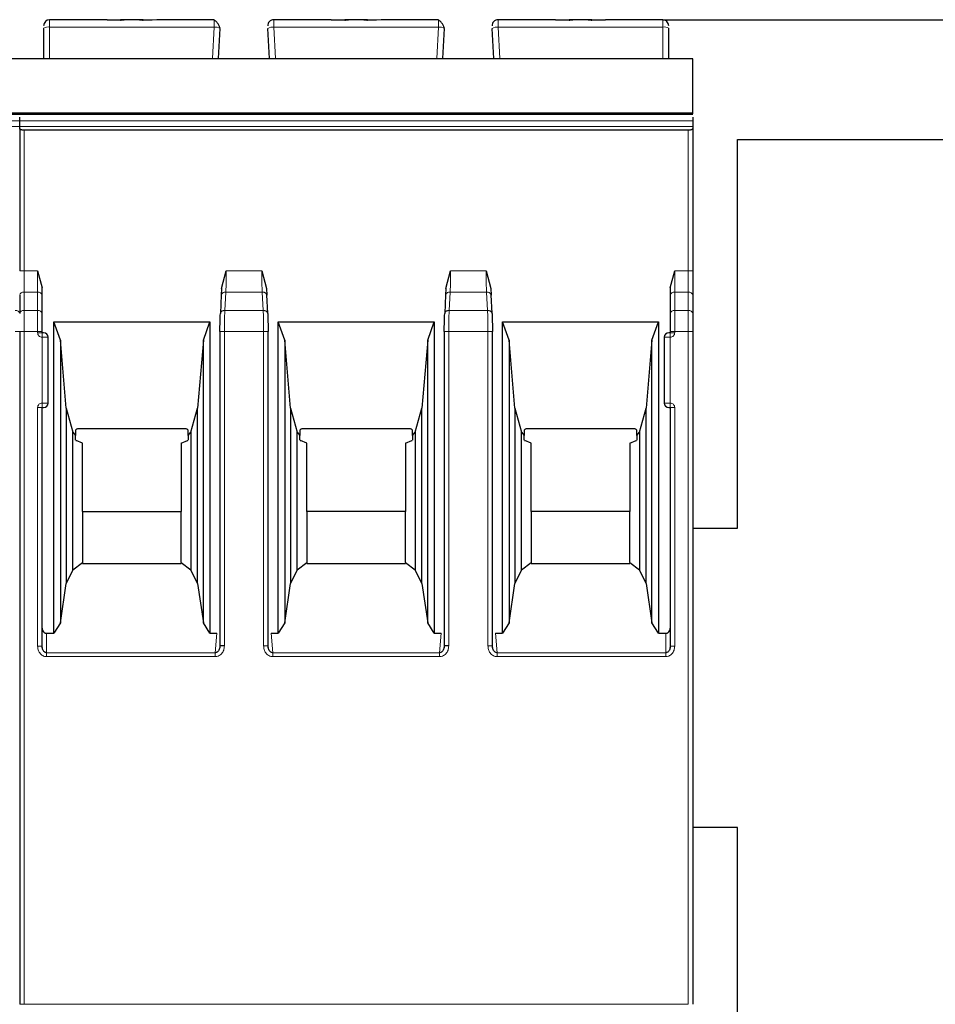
# Model space of a CAD drawing. Header units: millimetres. Extents: x 5 to 418, y 2 to 292.
# Tile 14 of 36: x 104 to 119, y 220 to 236. Entities that reach past the tile are written whole.
import ezdxf

# ---------------------------------------------------------------- set-up
doc = ezdxf.new("R2010")
doc.units = ezdxf.units.MM
doc.layers.add('SLD-0', color=7, linetype='Continuous')
doc.styles.add('SLDTEXTSTYLE0', font='TXT', dxfattribs={"width": 0.605})
doc.dimstyles.new('SLDDIMSTYLE0', dxfattribs={"dimtxt": 3.5, "dimasz": 3.302, "dimexe": 0, "dimexo": 0.0625, "dimgap": 0.875, "dimtad": 1, "dimlfac": 2, "dimrnd": 1e-09, "dimzin": 12, "dimdsep": 46, "dimtxsty": 'SLDTEXTSTYLE0', "dimsah": 1, "dimcen": 0.09, "dimadec": 0, "dimazin": 3, "dimtfac": 1, "dimtofl": 0, "dimtmove": 0, "dimatfit": 3, "dimfxl": 1, "dimfrac": 2, "dimtolj": 1, "dimtzin": 12, "dimarcsym": 0})

# ---------------------------------------------------------------- blocks, each defined once
blk = doc.blocks.new('_D_1')
at = {"layer": 'SLD-0'}
for p, q in [((114.369, 236.231), (154.866, 236.231)), ((153.866, 236.231), (153.866, 163.231)), ((140.619, 163.231), (154.866, 163.231))]:
    blk.add_line(p, q, dxfattribs=at)
for points in [[(153.866, 236.231), (153.358, 232.929), (154.374, 232.929)], [(153.866, 163.231), (154.374, 166.533), (153.358, 166.533)]]:
    blk.add_solid(points, dxfattribs=at)
at = {"layer": 'SLD-0', "insert": (149.354, 195.721), "char_height": 3.5, "attachment_point": 1, "rotation": 90, "style": 'SLDTEXTSTYLE0'}
blk.add_mtext('146', dxfattribs=at)

msp = doc.modelspace()

# ---------------------------------------------------------------- linework, layer by layer
at = {"color": 7, "linetype": 'Continuous', "lineweight": 25}
for p, q in [((105.0785, 236.231), (104.1189, 236.231)), ((105.3046, 236.2217), (105.0785, 236.231)), ((105.0785, 236.231), (105.3046, 236.231)), ((105.3671, 236.231), (105.3046, 236.231)), ((105.6206, 236.231), (105.3671, 236.231)), ((105.6831, 236.231), (105.6206, 236.231)), ((105.9092, 236.231), (105.6831, 236.2217)), ((105.6831, 236.231), (105.8336, 236.231)), ((106.8726, 236.231), (105.9092, 236.231)), ((108.8285, 236.231), (107.8652, 236.231)), ((109.0546, 236.2217), (108.8285, 236.231)), ((108.8285, 236.231), (109.0546, 236.231)), ((109.1145, 236.231), (109.0546, 236.231)), ((109.3706, 236.231), (109.1171, 236.231)), ((109.4331, 236.231), (109.3725, 236.231)), ((109.6592, 236.231), (109.4331, 236.2217)), ((109.4331, 236.231), (109.5836, 236.231)), ((110.6226, 236.231), (109.6592, 236.231)), ((112.5785, 236.231), (111.6152, 236.231)), ((112.8046, 236.2217), (112.5785, 236.231)), ((112.5785, 236.231), (112.8046, 236.231)), ((112.8671, 236.231), (112.8046, 236.231)), ((113.1206, 236.231), (112.8671, 236.231)), ((113.1831, 236.231), (113.1225, 236.231)), ((113.4092, 236.231), (113.1831, 236.2217)), ((113.1831, 236.231), (113.4092, 236.231)), ((114.3689, 236.231), (113.4092, 236.231)), ((104.0189, 236.0897), (104.0189, 235.581)), ((106.9439, 235.581), (106.9703, 236.0845)), ((107.7939, 235.581), (107.7675, 236.0845)), ((110.6939, 235.581), (110.7203, 236.0845)), ((111.5439, 235.581), (111.5175, 236.0845)), ((114.4689, 235.581), (114.4689, 236.0897)), ((92.3689, 235.581), (103.6189, 235.581)), ((103.6189, 235.581), (114.8689, 235.581)), ((92.3689, 234.6541), (103.6189, 234.6541)), ((103.6189, 234.6541), (114.8689, 234.6541)), ((103.6189, 234.6), (103.6189, 234.6021)), ((103.6189, 234.5402), (103.6189, 234.6)), ((103.6189, 234.4462), (103.6189, 234.5402)), ((114.8689, 234.6), (114.8689, 234.5402)), ((114.8689, 234.5402), (114.8689, 234.4462)), ((103.6189, 234.4101), (103.6189, 234.4462)), ((103.6189, 234.4101), (103.6189, 232.0313)), ((114.7939, 234.3828), (103.6939, 234.3828)), ((114.8689, 234.4462), (114.8689, 234.4101)), ((114.8689, 234.4101), (114.8689, 232.0313)), ((115.6189, 234.231), (124.6189, 234.231)), ((115.6189, 227.731), (115.6189, 234.231)), ((103.9189, 232.0313), (103.9939, 231.7473)), ((106.9939, 231.7405), (107.0729, 232.0311)), ((107.6649, 232.0312), (107.7439, 231.7405)), ((110.7439, 231.7405), (110.8229, 232.0311)), ((111.4149, 232.0312), (111.4939, 231.7405)), ((114.4939, 231.7473), (114.5689, 232.0313)), ((103.9939, 231.6247), (103.9939, 231.7473)), ((106.9939, 231.7405), (106.9892, 231.6247)), ((107.7439, 231.7405), (107.7486, 231.6247)), ((110.7439, 231.7405), (110.7392, 231.6247)), ((111.4939, 231.7405), (111.4986, 231.6247)), ((114.4939, 231.7473), (114.4939, 231.6247)), ((103.6189, 231.6247), (103.6189, 231.3176)), ((103.6189, 231.6247), (103.6189, 231.3176)), ((103.9939, 231.3176), (103.9939, 231.6247)), ((106.9894, 231.6331), (106.9731, 231.3215)), ((107.7647, 231.3215), (107.7483, 231.6332)), ((110.7394, 231.6331), (110.7231, 231.3215)), ((111.5147, 231.3215), (111.4983, 231.6332)), ((114.4939, 231.6247), (114.4939, 231.3176)), ((114.8689, 231.6247), (114.8689, 231.3176)), ((104.1879, 231.1791), (106.7999, 231.1791)), ((104.1879, 225.975), (104.1879, 231.1791)), ((104.2989, 230.8741), (104.1879, 231.1791)), ((106.6889, 230.8741), (106.7999, 231.1791)), ((106.7999, 231.1791), (106.7999, 225.975)), ((107.9379, 231.1791), (110.5499, 231.1791)), ((107.9379, 225.975), (107.9379, 231.1791)), ((108.0489, 230.8741), (107.9379, 231.1791)), ((110.4389, 230.8741), (110.5499, 231.1791)), ((110.5499, 231.1791), (110.5499, 225.975)), ((111.6879, 231.1791), (114.2999, 231.1791)), ((111.6879, 225.975), (111.6879, 231.1791)), ((111.7989, 230.8741), (111.6879, 231.1791)), ((114.1889, 230.8741), (114.2999, 231.1791)), ((114.2999, 231.1791), (114.2999, 225.975)), ((103.6189, 231.017), (103.6189, 219.7741)), ((103.9939, 230.9991), (103.9939, 231.017)), ((104.0939, 229.8241), (104.0939, 230.9241)), ((106.9666, 231.017), (106.9666, 225.763)), ((107.7713, 225.763), (107.7713, 231.017)), ((110.7166, 231.017), (110.7166, 225.763)), ((111.5213, 225.763), (111.5213, 231.017)), ((114.3939, 230.9241), (114.3939, 229.8241)), ((114.4939, 231.017), (114.4939, 230.9991)), ((114.8689, 231.017), (114.8689, 219.7741)), ((104.2989, 230.8741), (104.2989, 226.1511)), ((104.3982, 229.7391), (104.2989, 230.8741)), ((106.6889, 230.8741), (106.5896, 229.7391)), ((106.6889, 226.1511), (106.6889, 230.8741)), ((108.0489, 230.8741), (108.0489, 226.1511)), ((108.1482, 229.7391), (108.0489, 230.8741)), ((110.4389, 230.8741), (110.3396, 229.7391)), ((110.4389, 226.1511), (110.4389, 230.8741)), ((111.7989, 230.8741), (111.7989, 226.1511)), ((111.8982, 229.7391), (111.7989, 230.8741)), ((114.1889, 230.8741), (114.0896, 229.7391)), ((114.1889, 226.1511), (114.1889, 230.8741)), ((103.9939, 225.7585), (103.9939, 229.7491)), ((103.9939, 229.7491), (104.0189, 229.7491)), ((104.3982, 229.7391), (104.5054, 229.3391)), ((104.3982, 229.7391), (104.3982, 226.8064)), ((106.4824, 229.3391), (106.5896, 229.7391)), ((106.5896, 226.8064), (106.5896, 229.7391)), ((108.1482, 229.7391), (108.2554, 229.3391)), ((108.1482, 229.7391), (108.1482, 226.8064)), ((110.2324, 229.3391), (110.3396, 229.7391)), ((110.3396, 226.8064), (110.3396, 229.7391)), ((111.8982, 229.7391), (112.0054, 229.3391)), ((111.8982, 229.7391), (111.8982, 226.8064)), ((113.9824, 229.3391), (114.0896, 229.7391)), ((114.0896, 226.8064), (114.0896, 229.7391)), ((114.4689, 229.7491), (114.4939, 229.7491)), ((114.4939, 229.7491), (114.4939, 225.7585)), ((104.5054, 229.3391), (104.5514, 229.28)), ((104.5054, 227.0373), (104.5054, 229.3391)), ((104.5514, 229.3702), (104.5514, 229.28)), ((104.5514, 229.2052), (104.5514, 229.28)), ((106.3764, 229.3941), (104.6114, 229.3941)), ((106.4364, 229.28), (106.4364, 229.3702)), ((106.4364, 229.28), (106.4824, 229.3391)), ((106.4364, 229.28), (106.4364, 229.2052)), ((106.4824, 229.3391), (106.4824, 227.0373)), ((108.2554, 229.3391), (108.3014, 229.28)), ((108.2554, 227.0373), (108.2554, 229.3391)), ((108.3014, 229.3702), (108.3014, 229.28)), ((108.3014, 229.2052), (108.3014, 229.28)), ((110.1264, 229.3941), (108.3614, 229.3941)), ((110.1864, 229.28), (110.1864, 229.3702)), ((110.1864, 229.28), (110.2324, 229.3391)), ((110.1864, 229.28), (110.1864, 229.2052)), ((110.2324, 229.3391), (110.2324, 227.0373)), ((112.0054, 229.3391), (112.0514, 229.28)), ((112.0054, 227.0373), (112.0054, 229.3391)), ((112.0514, 229.3702), (112.0514, 229.28)), ((112.0514, 229.2052), (112.0514, 229.28)), ((113.8764, 229.3941), (112.1114, 229.3941)), ((113.9364, 229.28), (113.9364, 229.3702)), ((113.9364, 229.28), (113.9824, 229.3391)), ((113.9364, 229.28), (113.9364, 229.2052)), ((113.9824, 229.3391), (113.9824, 227.0373)), ((104.5567, 229.1991), (104.5654, 229.1991)), ((104.6689, 229.1541), (104.5654, 229.1991)), ((104.6689, 228.0134), (104.6689, 229.1541)), ((106.3189, 229.1541), (106.4224, 229.1991)), ((106.3189, 229.1541), (106.3189, 228.0134)), ((106.4224, 229.1991), (106.4311, 229.1991)), ((108.3067, 229.1991), (108.3154, 229.1991)), ((108.4189, 229.1541), (108.3154, 229.1991)), ((108.4189, 228.0134), (108.4189, 229.1541)), ((110.0689, 229.1541), (110.1724, 229.1991)), ((110.0689, 229.1541), (110.0689, 228.0134)), ((110.1724, 229.1991), (110.1811, 229.1991)), ((112.0567, 229.1991), (112.0654, 229.1991)), ((112.1689, 229.1541), (112.0654, 229.1991)), ((112.1689, 228.0134), (112.1689, 229.1541)), ((113.8189, 229.1541), (113.9224, 229.1991)), ((113.8189, 229.1541), (113.8189, 228.0134)), ((113.9224, 229.1991), (113.9311, 229.1991)), ((104.6689, 228.0134), (104.6689, 227.1586)), ((104.6689, 228.0134), (106.3189, 228.0134)), ((106.3189, 227.1586), (106.3189, 228.0134)), ((108.4189, 228.0134), (108.4189, 227.1586)), ((110.0689, 228.0134), (108.4189, 228.0134)), ((110.0689, 227.1586), (110.0689, 228.0134)), ((112.1689, 228.0134), (112.1689, 227.1586)), ((113.8189, 228.0134), (112.1689, 228.0134)), ((113.8189, 227.1586), (113.8189, 228.0134)), ((114.8689, 227.731), (115.6189, 227.731)), ((104.5054, 227.0373), (104.6689, 227.1586)), ((104.6689, 227.1586), (104.6689, 227.1441)), ((104.6689, 227.1441), (106.3189, 227.1441)), ((106.3189, 227.1586), (106.3189, 227.1441)), ((106.3189, 227.1586), (106.4824, 227.0373)), ((108.2554, 227.0373), (108.4189, 227.1586)), ((108.4189, 227.1586), (108.4189, 227.1441)), ((108.4189, 227.1441), (110.0689, 227.1441)), ((110.0689, 227.1586), (110.0689, 227.1441)), ((110.0689, 227.1586), (110.2324, 227.0373)), ((112.0054, 227.0373), (112.1689, 227.1586)), ((112.1689, 227.1586), (112.1689, 227.1441)), ((112.1689, 227.1441), (113.8189, 227.1441)), ((113.8189, 227.1586), (113.8189, 227.1441)), ((113.8189, 227.1586), (113.9824, 227.0373)), ((104.5054, 227.0373), (104.3982, 226.8064)), ((106.5896, 226.8064), (106.4824, 227.0373)), ((108.2554, 227.0373), (108.1482, 226.8064)), ((110.3396, 226.8064), (110.2324, 227.0373)), ((112.0054, 227.0373), (111.8982, 226.8064)), ((114.0896, 226.8064), (113.9824, 227.0373)), ((104.2989, 226.1511), (104.3982, 226.8064)), ((106.5896, 226.8064), (106.6889, 226.1511)), ((108.0489, 226.1511), (108.1482, 226.8064)), ((110.3396, 226.8064), (110.4389, 226.1511)), ((111.7989, 226.1511), (111.8982, 226.8064)), ((114.0896, 226.8064), (114.1889, 226.1511)), ((104.2989, 226.1511), (104.1879, 225.975)), ((106.7999, 225.975), (106.6889, 226.1511)), ((108.0489, 226.1511), (107.9379, 225.975)), ((110.5499, 225.975), (110.4389, 226.1511)), ((111.7989, 226.1511), (111.6879, 225.975)), ((114.2999, 225.975), (114.1889, 226.1511)), ((104.0689, 225.975), (104.1879, 225.975)), ((106.7999, 225.975), (106.9168, 225.975)), ((107.8209, 225.975), (107.9379, 225.975)), ((110.5499, 225.975), (110.6668, 225.975)), ((111.5709, 225.975), (111.6879, 225.975)), ((114.2999, 225.975), (114.4189, 225.975)), ((103.9988, 225.7201), (103.9926, 225.7585)), ((106.9674, 225.763), (106.9593, 225.7188)), ((107.7784, 225.7188), (107.7704, 225.763)), ((110.7174, 225.763), (110.7093, 225.7188)), ((111.5284, 225.7188), (111.5204, 225.763)), ((114.4951, 225.7585), (114.489, 225.7201)), ((115.6189, 222.731), (114.8689, 222.731)), ((115.6189, 218.731), (115.6189, 222.731))]:
    msp.add_line(p, q, dxfattribs=at)
at = {"color": 7, "linetype": 'Continuous', "lineweight": 18}
for p, q in [((104.1189, 236.1071), (104.1189, 236.231)), ((114.3689, 236.1071), (114.3689, 236.231)), ((104.1189, 235.581), (104.1189, 236.1071)), ((106.8704, 236.1071), (104.1189, 236.1071)), ((106.8428, 235.581), (106.8704, 236.1071)), ((107.8949, 235.581), (107.8674, 236.1071)), ((110.6204, 236.1071), (107.8674, 236.1071)), ((110.5928, 235.581), (110.6204, 236.1071)), ((111.6449, 235.581), (111.6174, 236.1071)), ((114.3689, 236.1071), (111.6174, 236.1071)), ((114.3689, 235.581), (114.3689, 236.1071)), ((103.6189, 235.5745), (92.3689, 235.5745)), ((114.8689, 235.5745), (103.6189, 235.5745)), ((92.3689, 234.5402), (103.6189, 234.5402)), ((103.6189, 234.5402), (114.8689, 234.5402)), ((92.3689, 234.4462), (103.6189, 234.4462)), ((103.6189, 234.4462), (114.8689, 234.4462)), ((103.6939, 232.0313), (103.6939, 234.3828)), ((114.7939, 232.0313), (114.7939, 234.3828)), ((103.6939, 232.0313), (103.6189, 232.0313)), ((103.6939, 231.6777), (103.6939, 232.0313)), ((103.6939, 232.0313), (103.9189, 232.0313)), ((103.9189, 232.0313), (103.9189, 231.6777)), ((107.0729, 232.0311), (107.6649, 232.0312)), ((110.8229, 232.0311), (111.4149, 232.0312)), ((114.5689, 231.6777), (114.5689, 232.0313)), ((114.5689, 232.0313), (114.7939, 232.0313)), ((114.7939, 232.0313), (114.7939, 231.6777)), ((114.8689, 232.0313), (114.7939, 232.0313)), ((103.6939, 231.3706), (103.6939, 231.6777)), ((103.9189, 231.6777), (103.6939, 231.6777)), ((103.9189, 231.3706), (103.9189, 231.6777)), ((107.048, 231.3706), (107.0641, 231.6777)), ((107.6737, 231.6777), (107.0641, 231.6777)), ((107.6737, 231.6777), (107.6898, 231.3706)), ((110.798, 231.3706), (110.8141, 231.6777)), ((111.4237, 231.6777), (110.8141, 231.6777)), ((111.4237, 231.6777), (111.4398, 231.3706)), ((114.5689, 231.6777), (114.5689, 231.3706)), ((114.7939, 231.6777), (114.5689, 231.6777)), ((114.7939, 231.6777), (114.7939, 231.3706)), ((103.6939, 231.017), (103.6939, 231.3706)), ((103.9189, 231.3706), (103.6939, 231.3706)), ((103.9189, 231.017), (103.9189, 231.3706)), ((107.6898, 231.3706), (107.048, 231.3706)), ((111.4398, 231.3706), (110.798, 231.3706)), ((114.5689, 231.3706), (114.5689, 231.017)), ((114.7939, 231.3706), (114.5689, 231.3706)), ((114.7939, 231.3706), (114.7939, 231.017)), ((103.6189, 231.017), (103.5439, 231.017)), ((103.6939, 231.017), (103.6189, 231.017)), ((103.6939, 219.7741), (103.6939, 231.017)), ((103.9189, 231.017), (103.6939, 231.017)), ((103.9189, 230.9991), (103.9189, 231.017)), ((103.9939, 231.017), (103.9189, 231.017)), ((103.9189, 230.9991), (103.9939, 230.9991)), ((103.9939, 230.9241), (103.9939, 230.9991)), ((103.9939, 229.8241), (103.9939, 230.9241)), ((104.0939, 230.9241), (103.9939, 230.9241)), ((107.0415, 231.017), (107.0415, 225.763)), ((107.6963, 231.017), (107.0415, 231.017)), ((107.6963, 225.763), (107.6963, 231.017)), ((110.7915, 231.017), (110.7915, 225.763)), ((111.4463, 231.017), (110.7915, 231.017)), ((111.4463, 225.763), (111.4463, 231.017)), ((114.4939, 230.9241), (114.3939, 230.9241)), ((114.5689, 231.017), (114.4939, 231.017)), ((114.4939, 230.9991), (114.5689, 230.9991)), ((114.4939, 230.9241), (114.4939, 229.8241)), ((114.5689, 231.017), (114.5689, 230.9991)), ((114.7939, 231.017), (114.5689, 231.017)), ((114.7939, 219.7741), (114.7939, 231.017)), ((114.8689, 231.017), (114.7939, 231.017)), ((103.9189, 225.7585), (103.9189, 229.7491)), ((103.9939, 229.8241), (104.0939, 229.8241)), ((114.3939, 229.8241), (114.4939, 229.8241)), ((114.4939, 229.8241), (114.4939, 229.7491)), ((114.5689, 229.7491), (114.4939, 229.7491)), ((114.5689, 229.7491), (114.5689, 225.7585)), ((104.0689, 225.975), (104.0689, 225.6503)), ((106.9168, 225.975), (106.8873, 225.6503)), ((107.8504, 225.6503), (107.8209, 225.975)), ((110.6668, 225.975), (110.6373, 225.6503)), ((111.6004, 225.6503), (111.5709, 225.975)), ((114.4189, 225.6503), (114.4189, 225.975)), ((103.9189, 225.7585), (103.9939, 225.7585)), ((106.8873, 225.6503), (104.0689, 225.6503)), ((106.8873, 225.5853), (106.8873, 225.6503)), ((107.6963, 225.763), (107.7713, 225.763)), ((110.6373, 225.6503), (107.8504, 225.6503)), ((110.6373, 225.5853), (110.6373, 225.6503)), ((111.4463, 225.763), (111.5213, 225.763)), ((114.4189, 225.6503), (111.6004, 225.6503)), ((114.4189, 225.5853), (114.4189, 225.6503)), ((114.5689, 225.7585), (114.4939, 225.7585)), ((106.8873, 225.5853), (104.0689, 225.5853)), ((110.6373, 225.5853), (107.8504, 225.5853)), ((114.4189, 225.5853), (111.6004, 225.5853)), ((103.6939, 219.7741), (103.6189, 219.7741)), ((103.6939, 219.7741), (114.7939, 219.7741))]:
    msp.add_line(p, q, dxfattribs=at)
at = {"color": 7, "linetype": 'Continuous', "lineweight": 25, "flags": 128}
for points in [[(92.3689, 234.6715), (97.4593, 234.6715), (103.6189, 234.6715)], [(103.6189, 234.6715), (108.7093, 234.6715), (114.8689, 234.6715)]]:
    msp.add_lwpolyline(points, dxfattribs=at)
at = {"color": 7, "linetype": 'Continuous', "lineweight": 18, "flags": 128}
msp.add_lwpolyline([(104.0689, 225.5853), (104.0689, 225.5951), (104.0689, 225.6047), (104.0689, 225.614), (104.0689, 225.6228), (104.0689, 225.631), (104.0689, 225.6383), (104.0689, 225.6448), (104.0689, 225.6503)], dxfattribs=at)
at = {"color": 7, "linetype": 'Continuous', "lineweight": 25}
for centre, radius, start, end in [((104.1189, 236.131), 0.1, 90, 180), ((107.8652, 236.131), 0.1, 90, 183), ((111.6152, 236.131), 0.1, 90, 183), ((114.3689, 236.131), 0.1, 0, 90), ((104.0189, 230.9241), 0.075, 0, 90), ((114.4689, 230.9241), 0.075, 90, 180), ((104.0189, 229.8241), 0.075, 270, 0), ((114.4689, 229.8241), 0.075, 180, 270)]:
    msp.add_arc(centre, radius, start, end, dxfattribs=at)
at = {"color": 7, "linetype": 'Continuous', "lineweight": 18}
for centre, radius, start, end in [((104.0946, 235.9501), 0.1589, 81.22052, 118.48164), ((106.8867, 235.9471), 0.1608, 58.68141, 95.8167), ((107.8511, 235.9471), 0.1608, 84.1833, 121.31859), ((110.6367, 235.9471), 0.1608, 58.68141, 95.8167), ((111.6011, 235.9471), 0.1608, 84.1833, 121.31859), ((114.3931, 235.9501), 0.1589, 61.51865, 98.77885), ((103.6845, 231.6114), 0.067, 81.95154, 168.57346), ((103.9283, 231.6114), 0.067, 11.42175, 98.04947), ((114.5595, 231.6114), 0.067, 81.95053, 168.57825), ((114.8033, 231.6114), 0.0669, 11.41848, 98.05015), ((103.5533, 231.3043), 0.067, 11.42175, 98.04947), ((103.6845, 231.3043), 0.067, 81.95053, 168.57825), ((103.9283, 231.3043), 0.067, 11.42029, 98.04978), ((114.5595, 231.3043), 0.067, 81.95053, 168.57825), ((114.8033, 231.3043), 0.067, 11.42175, 98.04947)]:
    msp.add_arc(centre, radius, start, end, dxfattribs=at)
at = {"color": 7, "linetype": 'Continuous', "lineweight": 25}
for points, knots in [([(105.3046, 236.2217), (105.313, 236.2244), (105.3314, 236.2304), (105.3546, 236.2308), (105.3671, 236.231)], [0, 0, 0, 0, 0.45792843, 1, 1, 1, 1]), ([(105.6206, 236.231), (105.6332, 236.2308), (105.6564, 236.2304), (105.6747, 236.2244), (105.6831, 236.2217)], [0, 0, 0, 0, 0.5420716, 1, 1, 1, 1]), ([(106.9687, 236.0878), (106.9675, 236.0923), (106.9651, 236.1017), (106.9578, 236.1198), (106.9477, 236.1402), (106.935, 236.1615), (106.9203, 236.1819), (106.9044, 236.1996), (106.888, 236.2137), (106.8774, 236.2192), (106.8721, 236.222)], [0, 0, 0, 0, 0.1041223, 0.2173661, 0.3387311, 0.466618, 0.5989558, 0.7334542, 0.8678188, 1, 1, 1, 1]), ([(109.0546, 236.2217), (109.063, 236.2244), (109.0814, 236.2304), (109.1046, 236.2308), (109.1171, 236.231)], [0, 0, 0, 0, 0.4579284, 1, 1, 1, 1]), ([(109.3706, 236.231), (109.3832, 236.2308), (109.4064, 236.2304), (109.4247, 236.2244), (109.4331, 236.2217)], [0, 0, 0, 0, 0.5420716, 1, 1, 1, 1]), ([(110.7187, 236.0878), (110.7175, 236.0923), (110.7151, 236.1017), (110.7078, 236.1198), (110.6977, 236.1402), (110.685, 236.1615), (110.6703, 236.1819), (110.6544, 236.1996), (110.638, 236.2137), (110.6274, 236.2192), (110.6221, 236.222)], [0, 0, 0, 0, 0.1041223, 0.2173661, 0.3387311, 0.466618, 0.5989558, 0.7334542, 0.8678188, 1, 1, 1, 1]), ([(112.8046, 236.2217), (112.813, 236.2244), (112.8314, 236.2304), (112.8546, 236.2308), (112.8671, 236.231)], [0, 0, 0, 0, 0.4579284, 1, 1, 1, 1]), ([(113.1206, 236.231), (113.1332, 236.2308), (113.1564, 236.2304), (113.1747, 236.2244), (113.1831, 236.2217)], [0, 0, 0, 0, 0.5420716, 1, 1, 1, 1]), ([(114.8689, 234.6582), (114.8689, 234.6572), (114.8689, 234.6553), (114.8689, 234.6848), (114.8689, 234.7425), (114.8689, 234.8242), (114.8689, 234.9171), (114.8689, 235.0263), (114.8689, 235.1581), (114.8689, 235.2994), (114.8689, 235.4073), (114.8689, 235.4775), (114.8689, 235.5281), (114.8689, 235.5623), (114.8689, 235.5712), (114.8689, 235.5745)], [0, 0, 0, 0, 0.0616495, 0.1232455, 0.1873293, 0.2771357, 0.3514122, 0.4275224, 0.551179, 0.678577, 0.7824508, 0.8342896, 0.8880149, 0.9591042, 1, 1, 1, 1]), ([(103.6939, 234.3828), (103.6891, 234.3829), (103.6794, 234.3832), (103.6652, 234.3848), (103.6518, 234.3873), (103.6375, 234.3916), (103.6268, 234.3974), (103.6201, 234.404), (103.6193, 234.408), (103.6189, 234.4101)], [0, 0, 0, 0, 0.118116, 0.2398408, 0.3657075, 0.496198, 0.7072125, 0.8434553, 1, 1, 1, 1]), ([(114.8689, 234.4101), (114.8685, 234.408), (114.8677, 234.404), (114.861, 234.3974), (114.8503, 234.3916), (114.836, 234.3873), (114.8226, 234.3848), (114.8084, 234.3832), (114.7987, 234.3829), (114.7939, 234.3828)], [0, 0, 0, 0, 0.1565292, 0.2927668, 0.5038018, 0.6342836, 0.7601474, 0.8818752, 1, 1, 1, 1]), ([(106.9666, 231.017), (106.9669, 231.0734), (106.9675, 231.1859), (106.9712, 231.2737), (106.9731, 231.3176)], [0, 0, 0, 0, 0.5004549, 1, 1, 1, 1]), ([(107.7647, 231.3176), (107.7665, 231.2736), (107.7703, 231.1858), (107.7709, 231.0733), (107.7712, 231.017)], [0, 0, 0, 0, 0.50021966, 1, 1, 1, 1]), ([(110.7166, 231.017), (110.7169, 231.0734), (110.7175, 231.1859), (110.7212, 231.2737), (110.7231, 231.3176)], [0, 0, 0, 0, 0.5004549, 1, 1, 1, 1]), ([(111.5147, 231.3176), (111.5165, 231.2736), (111.5203, 231.1858), (111.5209, 231.0733), (111.5212, 231.017)], [0, 0, 0, 0, 0.5002197, 1, 1, 1, 1]), ([(104.0189, 230.9991), (104.0185, 230.9991), (104.0178, 230.9991), (104.0129, 230.9991), (104.008, 230.9991), (104.0022, 230.9991), (103.9972, 230.9991), (103.9939, 230.9991)], [0, 0, 0, 0, 0.2491731, 0.4989908, 0.624116, 0.7460587, 1, 1, 1, 1]), ([(114.4939, 230.9991), (114.4906, 230.9991), (114.4841, 230.9991), (114.4772, 230.9991), (114.4729, 230.9991), (114.4697, 230.9991), (114.4692, 230.9991), (114.4689, 230.9991)], [0, 0, 0, 0, 0.2491731, 0.4989908, 0.624116, 0.7460587, 1, 1, 1, 1]), ([(104.6114, 229.3941), (104.6051, 229.3939), (104.5931, 229.3934), (104.5763, 229.3886), (104.5618, 229.3809), (104.5549, 229.3739), (104.5514, 229.3702)], [0, 0, 0, 0, 0.2585769, 0.4994275, 0.7405801, 1, 1, 1, 1]), ([(106.4364, 229.3702), (106.4328, 229.3739), (106.4259, 229.3809), (106.4115, 229.3886), (106.3947, 229.3934), (106.3826, 229.3939), (106.3764, 229.3941)], [0, 0, 0, 0, 0.2594199, 0.5005725, 0.7414231, 1, 1, 1, 1]), ([(108.3614, 229.3941), (108.3551, 229.3939), (108.3431, 229.3934), (108.3263, 229.3886), (108.3118, 229.3809), (108.3049, 229.3739), (108.3014, 229.3702)], [0, 0, 0, 0, 0.2585769, 0.4994275, 0.7405801, 1, 1, 1, 1]), ([(110.1864, 229.3702), (110.1828, 229.3739), (110.1759, 229.3809), (110.1615, 229.3886), (110.1447, 229.3934), (110.1326, 229.3939), (110.1264, 229.3941)], [0, 0, 0, 0, 0.2594199, 0.5005725, 0.7414231, 1, 1, 1, 1]), ([(112.1114, 229.3941), (112.1051, 229.3939), (112.0931, 229.3934), (112.0763, 229.3886), (112.0618, 229.3809), (112.0549, 229.3739), (112.0514, 229.3702)], [0, 0, 0, 0, 0.2585769, 0.4994275, 0.7405801, 1, 1, 1, 1]), ([(113.9364, 229.3702), (113.9328, 229.3739), (113.9259, 229.3809), (113.9115, 229.3886), (113.8947, 229.3934), (113.8826, 229.3939), (113.8764, 229.3941)], [0, 0, 0, 0, 0.2594199, 0.5005725, 0.7414231, 1, 1, 1, 1]), ([(103.9939, 226.0616), (103.9948, 226.0508), (103.9967, 226.0291), (104.0108, 226.0052), (104.0255, 225.9898), (104.0386, 225.9812), (104.0533, 225.9759), (104.0636, 225.9753), (104.0689, 225.975)], [0, 0, 0, 0, 0.2549728, 0.5077881, 0.6363019, 0.7568034, 0.8757908, 1, 1, 1, 1]), ([(114.4189, 225.975), (114.4241, 225.9753), (114.4344, 225.9759), (114.449, 225.9812), (114.4622, 225.9898), (114.4769, 226.0051), (114.4911, 226.0291), (114.4929, 226.0507), (114.4939, 226.0616)], [0, 0, 0, 0, 0.1235306, 0.2423113, 0.3630193, 0.4920327, 0.7438985, 1, 1, 1, 1]), ([(104.0689, 225.6503), (104.0637, 225.6507), (104.0529, 225.6517), (104.0374, 225.6594), (104.0231, 225.6716), (104.0095, 225.6904), (103.997, 225.7195), (103.995, 225.7439), (103.9939, 225.7585)], [0, 0, 0, 0, 0.1031143, 0.2156498, 0.3421468, 0.4858283, 0.6937694, 1, 1, 1, 1]), ([(106.9666, 225.763), (106.9644, 225.7449), (106.961, 225.7157), (106.9439, 225.6846), (106.9287, 225.6677), (106.9154, 225.6579), (106.9015, 225.6517), (106.8919, 225.6507), (106.8873, 225.6503)], [0, 0, 0, 0, 0.3663059, 0.5882697, 0.7084095, 0.8155914, 0.9118546, 1, 1, 1, 1]), ([(107.8504, 225.6503), (107.8452, 225.6509), (107.8341, 225.6521), (107.8183, 225.6603), (107.8033, 225.6731), (107.7893, 225.692), (107.7755, 225.7218), (107.7728, 225.7472), (107.7712, 225.763)], [0, 0, 0, 0, 0.1003675, 0.2126608, 0.3407508, 0.4872618, 0.6792886, 1, 1, 1, 1]), ([(110.7166, 225.763), (110.7144, 225.7449), (110.711, 225.7157), (110.6939, 225.6846), (110.6787, 225.6677), (110.6654, 225.6579), (110.6515, 225.6517), (110.6419, 225.6507), (110.6373, 225.6503)], [0, 0, 0, 0, 0.3663059, 0.58826968, 0.70840954, 0.81559137, 0.91185461, 1, 1, 1, 1]), ([(111.6004, 225.6503), (111.5952, 225.6509), (111.5841, 225.6521), (111.5683, 225.6603), (111.5533, 225.6731), (111.5393, 225.692), (111.5255, 225.7218), (111.5228, 225.7472), (111.5212, 225.763)], [0, 0, 0, 0, 0.1003675, 0.2126608, 0.3407508, 0.4872618, 0.6792886, 1, 1, 1, 1]), ([(114.4939, 225.7585), (114.4924, 225.7418), (114.4898, 225.7139), (114.4743, 225.6834), (114.4594, 225.6666), (114.4465, 225.6573), (114.4329, 225.6514), (114.4234, 225.6506), (114.4189, 225.6503)], [0, 0, 0, 0, 0.3513238, 0.5859742, 0.7049318, 0.8117962, 0.9090581, 1, 1, 1, 1])]:
    msp.add_open_spline(points, degree=3, knots=knots, dxfattribs=at)
at = {"color": 7, "linetype": 'Continuous', "lineweight": 18}
for points, knots in [([(106.8704, 236.1071), (106.8706, 236.1171), (106.8709, 236.1366), (106.8715, 236.1708), (106.872, 236.2037), (106.8725, 236.227), (106.8725, 236.2298), (106.8726, 236.231)], [0, 0, 0, 0, 0.1472058, 0.2881607, 0.5502057, 0.7875079, 1, 1, 1, 1]), ([(107.8674, 236.1071), (107.8672, 236.1171), (107.8668, 236.1368), (107.8663, 236.171), (107.8657, 236.2039), (107.8653, 236.2271), (107.8652, 236.2298), (107.8652, 236.231)], [0, 0, 0, 0, 0.147993, 0.2895103, 0.5519987, 0.7888528, 1, 1, 1, 1]), ([(110.6204, 236.1071), (110.6206, 236.1171), (110.6209, 236.1366), (110.6215, 236.1708), (110.622, 236.2037), (110.6225, 236.227), (110.6225, 236.2298), (110.6226, 236.231)], [0, 0, 0, 0, 0.1472058, 0.2881607, 0.5502057, 0.7875079, 1, 1, 1, 1]), ([(111.6174, 236.1071), (111.6172, 236.1171), (111.6168, 236.1368), (111.6163, 236.171), (111.6157, 236.2039), (111.6153, 236.2271), (111.6152, 236.2298), (111.6152, 236.231)], [0, 0, 0, 0, 0.147993, 0.28951027, 0.55199873, 0.78885281, 1, 1, 1, 1]), ([(107.0641, 231.6777), (107.0654, 231.7032), (107.0681, 231.7535), (107.0718, 231.8705), (107.0725, 231.9675), (107.0729, 232.0311)], [0, 0, 0, 0, 0.2604761, 0.5143228, 1, 1, 1, 1]), ([(107.6649, 232.0312), (107.6653, 231.9676), (107.666, 231.8707), (107.6697, 231.7536), (107.6723, 231.7032), (107.6737, 231.6777)], [0, 0, 0, 0, 0.48523834, 0.73919428, 1, 1, 1, 1]), ([(110.8141, 231.6777), (110.8154, 231.7032), (110.8181, 231.7535), (110.8218, 231.8705), (110.8225, 231.9675), (110.8229, 232.0311)], [0, 0, 0, 0, 0.2604761, 0.5143228, 1, 1, 1, 1]), ([(111.4149, 232.0312), (111.4153, 231.9676), (111.416, 231.8707), (111.4197, 231.7536), (111.4223, 231.7032), (111.4237, 231.6777)], [0, 0, 0, 0, 0.4852402, 0.7391957, 1, 1, 1, 1]), ([(107.048, 231.3706), (107.047, 231.3451), (107.045, 231.2947), (107.0423, 231.1775), (107.0418, 231.0806), (107.0415, 231.017)], [0, 0, 0, 0, 0.26094732, 0.5149579, 1, 1, 1, 1]), ([(107.6963, 231.017), (107.696, 231.0806), (107.6955, 231.1776), (107.6927, 231.2947), (107.6908, 231.3451), (107.6898, 231.3706)], [0, 0, 0, 0, 0.4851976, 0.7391696, 1, 1, 1, 1]), ([(110.798, 231.3706), (110.797, 231.3451), (110.795, 231.2947), (110.7923, 231.1775), (110.7918, 231.0806), (110.7915, 231.017)], [0, 0, 0, 0, 0.2609473, 0.5149579, 1, 1, 1, 1]), ([(111.4463, 231.017), (111.446, 231.0806), (111.4455, 231.1776), (111.4427, 231.2947), (111.4408, 231.3451), (111.4398, 231.3706)], [0, 0, 0, 0, 0.4851977, 0.7391696, 1, 1, 1, 1]), ([(103.9939, 230.9241), (103.984, 230.9252), (103.9643, 230.9272), (103.9398, 230.945), (103.9219, 230.9694), (103.9199, 230.9892), (103.9189, 230.9991)], [0, 0, 0, 0, 0.24912655, 0.49986267, 0.74913526, 1, 1, 1, 1]), ([(114.5689, 230.9991), (114.5679, 230.9893), (114.5658, 230.9695), (114.5481, 230.945), (114.5236, 230.9271), (114.5038, 230.9251), (114.4939, 230.9241)], [0, 0, 0, 0, 0.2491265, 0.4998627, 0.7491353, 1, 1, 1, 1]), ([(114.4939, 230.9991), (114.4939, 230.9981), (114.4939, 230.9966), (114.4939, 230.9872), (114.4939, 230.9776), (114.4939, 230.9656), (114.4939, 230.9481), (114.4939, 230.9336), (114.4939, 230.9241)], [0, 0, 0, 0, 0.2394567, 0.3683606, 0.5, 0.6316394, 0.7605433, 1, 1, 1, 1]), ([(103.9189, 229.7491), (103.9199, 229.759), (103.9219, 229.7787), (103.9397, 229.8032), (103.9642, 229.8212), (103.984, 229.8231), (103.9939, 229.8241)], [0, 0, 0, 0, 0.2491265, 0.4998627, 0.7491353, 1, 1, 1, 1]), ([(114.4939, 229.8241), (114.5037, 229.8231), (114.5235, 229.8211), (114.548, 229.8033), (114.5659, 229.7789), (114.5679, 229.7591), (114.5689, 229.7491)], [0, 0, 0, 0, 0.2491265, 0.4998627, 0.7491353, 1, 1, 1, 1]), ([(104.0689, 225.5853), (104.0576, 225.5861), (104.0348, 225.5879), (104.0036, 225.6012), (103.9762, 225.6206), (103.9485, 225.6517), (103.9236, 225.6979), (103.9205, 225.7381), (103.9189, 225.7585)], [0, 0, 0, 0, 0.1327547, 0.2692075, 0.3951168, 0.5277002, 0.7595413, 1, 1, 1, 1]), ([(107.0415, 225.763), (107.039, 225.7392), (107.0342, 225.6916), (107.0018, 225.6403), (106.9676, 225.6103), (106.9331, 225.5906), (106.9048, 225.5873), (106.8873, 225.5853)], [0, 0, 0, 0, 0.274135, 0.5479337, 0.6740621, 0.7993135, 1, 1, 1, 1]), ([(107.8504, 225.5853), (107.8391, 225.5862), (107.8161, 225.5879), (107.7844, 225.6013), (107.7561, 225.6212), (107.7264, 225.654), (107.7014, 225.7021), (107.6979, 225.7433), (107.6963, 225.763)], [0, 0, 0, 0, 0.1301456, 0.2646137, 0.3919831, 0.5265773, 0.7730368, 1, 1, 1, 1]), ([(110.7915, 225.763), (110.789, 225.7392), (110.7842, 225.6916), (110.7518, 225.6403), (110.7176, 225.6103), (110.6831, 225.5906), (110.6548, 225.5873), (110.6373, 225.5853)], [0, 0, 0, 0, 0.2741365, 0.5479368, 0.674066, 0.7993181, 1, 1, 1, 1]), ([(111.6004, 225.5853), (111.5891, 225.5862), (111.5661, 225.5879), (111.5344, 225.6013), (111.5061, 225.6212), (111.4764, 225.654), (111.4514, 225.7021), (111.4479, 225.7433), (111.4463, 225.763)], [0, 0, 0, 0, 0.1301456, 0.2646137, 0.3919831, 0.5265773, 0.7730368, 1, 1, 1, 1]), ([(114.5689, 225.7585), (114.5666, 225.7355), (114.5621, 225.6895), (114.5312, 225.6394), (114.4981, 225.61), (114.4641, 225.5905), (114.4362, 225.5873), (114.4189, 225.5853)], [0, 0, 0, 0, 0.2713487, 0.543346, 0.6701531, 0.7962742, 1, 1, 1, 1])]:
    msp.add_open_spline(points, degree=3, knots=knots, dxfattribs=at)
at = {"color": 7, "linetype": 'Continuous', "lineweight": 25}
for points in [[(114.8689, 232.0313), (114.8689, 231.9551), (114.8689, 231.8028), (114.8689, 231.6841), (114.8689, 231.6247)], [(103.9939, 231.017), (103.9939, 231.0733), (103.9939, 231.1859), (103.9939, 231.2737), (103.9939, 231.3176)], [(114.4939, 231.3176), (114.4939, 231.2737), (114.4939, 231.1859), (114.4939, 231.0733), (114.4939, 231.017)], [(114.8689, 231.3176), (114.8689, 231.2737), (114.8689, 231.1859), (114.8689, 231.0733), (114.8689, 231.017)], [(107.0415, 225.763), (107.0364, 225.763), (107.0263, 225.763), (107.0117, 225.763), (106.9983, 225.763), (106.9867, 225.763), (106.9773, 225.763), (106.9707, 225.763), (106.9667, 225.763), (106.9666, 225.763), (106.9666, 225.763)], [(110.7915, 225.763), (110.7864, 225.763), (110.7763, 225.763), (110.7617, 225.763), (110.7483, 225.763), (110.7367, 225.763), (110.7273, 225.763), (110.7207, 225.763), (110.7167, 225.763), (110.7166, 225.763), (110.7166, 225.763)]]:
    msp.add_open_spline(points, degree=3, dxfattribs=at)
at = {"color": 7, "linetype": 'Continuous', "lineweight": 18}
for points in [[(106.9892, 231.6247), (106.9893, 231.6282), (106.9895, 231.6353), (106.9936, 231.6456), (107.0004, 231.655), (107.0098, 231.6631), (107.0213, 231.6698), (107.0346, 231.6746), (107.049, 231.6775), (107.0591, 231.6776), (107.0641, 231.6777)], [(107.6737, 231.6777), (107.6787, 231.6776), (107.6887, 231.6775), (107.7032, 231.6746), (107.7165, 231.6698), (107.728, 231.6631), (107.7374, 231.655), (107.7441, 231.6456), (107.7483, 231.6353), (107.7485, 231.6282), (107.7486, 231.6247)], [(110.7392, 231.6247), (110.7393, 231.6282), (110.7395, 231.6353), (110.7436, 231.6456), (110.7504, 231.655), (110.7598, 231.6631), (110.7713, 231.6698), (110.7846, 231.6746), (110.799, 231.6775), (110.8091, 231.6776), (110.8141, 231.6777)], [(111.4237, 231.6777), (111.4287, 231.6776), (111.4387, 231.6775), (111.4532, 231.6746), (111.4665, 231.6698), (111.478, 231.6631), (111.4874, 231.655), (111.4941, 231.6456), (111.4983, 231.6353), (111.4985, 231.6282), (111.4986, 231.6247)], [(107.048, 231.3706), (107.043, 231.3705), (107.0329, 231.3704), (107.0185, 231.3674), (107.0052, 231.3627), (106.9937, 231.356), (106.9843, 231.3479), (106.9775, 231.3385), (106.9734, 231.3282), (106.9732, 231.3211), (106.9731, 231.3176)], [(107.7647, 231.3176), (107.7646, 231.3211), (107.7643, 231.3282), (107.7602, 231.3385), (107.7535, 231.3479), (107.7441, 231.356), (107.7326, 231.3627), (107.7193, 231.3674), (107.7048, 231.3704), (107.6948, 231.3705), (107.6898, 231.3706)], [(110.798, 231.3706), (110.793, 231.3705), (110.7829, 231.3704), (110.7685, 231.3674), (110.7552, 231.3627), (110.7437, 231.356), (110.7343, 231.3479), (110.7275, 231.3385), (110.7234, 231.3282), (110.7232, 231.3211), (110.7231, 231.3176)], [(111.5147, 231.3176), (111.5146, 231.3211), (111.5143, 231.3282), (111.5102, 231.3385), (111.5035, 231.3479), (111.4941, 231.356), (111.4826, 231.3627), (111.4693, 231.3674), (111.4548, 231.3704), (111.4448, 231.3705), (111.4398, 231.3706)], [(107.0415, 231.017), (107.0364, 231.017), (107.0263, 231.017), (107.0117, 231.017), (106.9983, 231.017), (106.9867, 231.017), (106.9773, 231.017), (106.9707, 231.017), (106.9667, 231.017), (106.9666, 231.017), (106.9666, 231.017)], [(107.7712, 231.017), (107.7712, 231.017), (107.7711, 231.017), (107.7671, 231.017), (107.7604, 231.017), (107.7511, 231.017), (107.7395, 231.017), (107.7261, 231.017), (107.7115, 231.017), (107.7014, 231.017), (107.6963, 231.017)], [(110.7915, 231.017), (110.7864, 231.017), (110.7763, 231.017), (110.7617, 231.017), (110.7483, 231.017), (110.7367, 231.017), (110.7273, 231.017), (110.7207, 231.017), (110.7167, 231.017), (110.7166, 231.017), (110.7166, 231.017)], [(111.5212, 231.017), (111.5212, 231.017), (111.5211, 231.017), (111.5171, 231.017), (111.5104, 231.017), (111.5011, 231.017), (111.4895, 231.017), (111.4761, 231.017), (111.4615, 231.017), (111.4514, 231.017), (111.4463, 231.017)], [(103.9189, 229.7491), (103.9287, 229.7491), (103.9484, 229.7491), (103.9732, 229.7491), (103.9905, 229.7491), (103.9928, 229.7491), (103.9939, 229.7491)], [(103.9939, 229.7491), (103.9939, 229.7503), (103.9939, 229.7525), (103.9939, 229.7699), (103.9939, 229.7947), (103.9939, 229.8143), (103.9939, 229.8241)], [(107.8504, 225.5853), (107.8504, 225.5918), (107.8504, 225.6049), (107.8504, 225.6232), (107.8504, 225.6391), (107.8504, 225.6465), (107.8504, 225.6503)], [(111.6004, 225.5853), (111.6004, 225.5918), (111.6004, 225.6049), (111.6004, 225.6232), (111.6004, 225.6391), (111.6004, 225.6465), (111.6004, 225.6503)]]:
    msp.add_open_spline(points, degree=3, dxfattribs=at)

# ---------------------------------------------------------------- dimensions: what is measured, and where the dimension line sits
at = {"layer": 'SLD-0'}
dim = msp.add_linear_dim(base=(153.8661, 163.231), p1=(114.3689, 236.231), p2=(140.6189, 163.231), angle=90, dimstyle='SLDDIMSTYLE0', dxfattribs=at)
dim.commit()
dim.dimension.update_dxf_attribs({"geometry": '_D_1', "text_midpoint": (153.8661, 199.731), "dimtype": 160})

doc.saveas('drawing.dxf')
